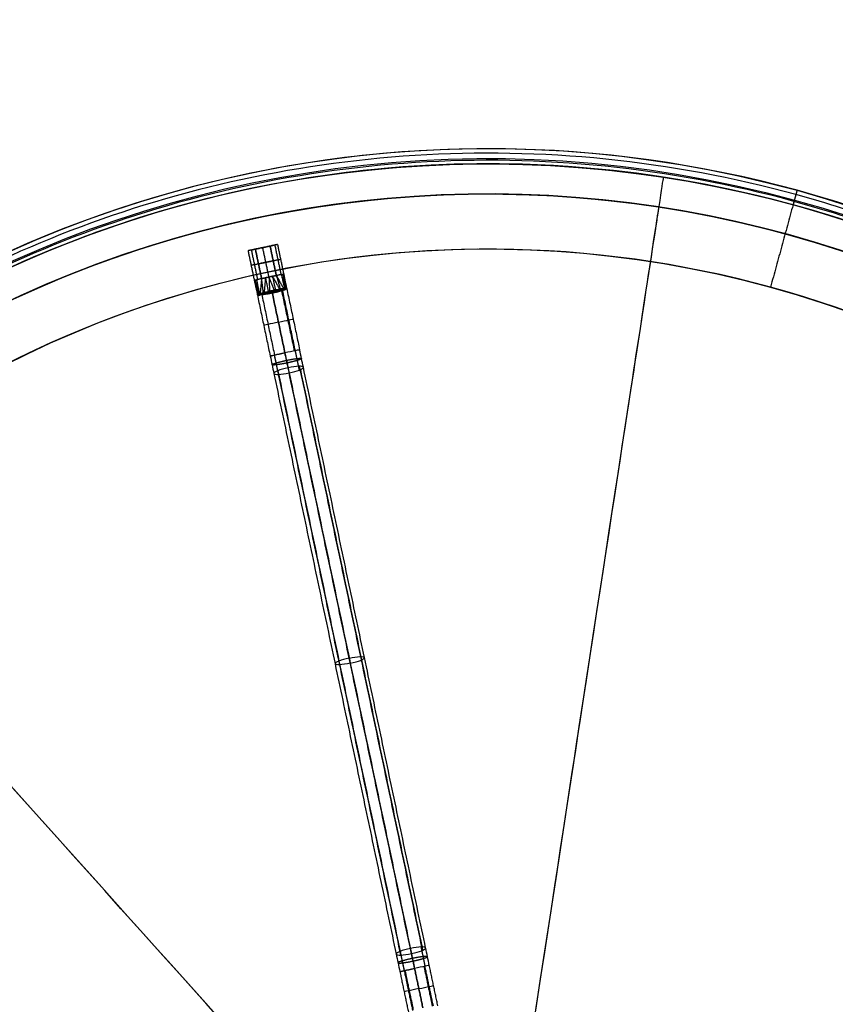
# Model space of a CAD drawing. Header units: millimetres. Extents: x -130 to 129, y 0 to 422.
# Tile 255 of 256: x -47 to 34, y 324 to 422. Entities that reach past the tile are written whole.
import ezdxf

# ---------------------------------------------------------------- set-up
doc = ezdxf.new("R2010")
doc.units = ezdxf.units.MM
doc.layers.add('Capa 01', color=7, linetype='Continuous')
doc.layers.add('NEGRO', color=7, linetype='Continuous', true_color=0x363535)
doc.layers.add('PANTALLA', color=7, linetype='Continuous', true_color=0xffffff)

# ---------------------------------------------------------------- blocks, each defined once
blk = doc.blocks.new('DOME 29912')
at = {"layer": 'NEGRO', "extrusion": (0, 0, -1)}
for centre, radius, start, end in [((0.703, 292.998, -150.75), 116.5, 15.3192, 195.3192), ((0.703, 292.998, -150.75), 115.5, 15.3192, 195.3192), ((0.703, 292.998, -151.5), 115, 48.09867, 136.13341), ((0.703, 292.998, -156), 116.5, 15.3192, 195.3192), ((0.703, 292.998, -151.5), 112, 48.09867, 136.08075), ((0.703, 292.998, -145.5), 115.5, 15.3192, 195.3192), ((0.703, 292.998, -156), 115.5, 15.3192, 195.3192), ((0.703, 292.998, -158), 115, 48.09867, 228.09867), ((0.703, 292.998, -144.5), 106.5, 15.3192, 195.3192), ((0.703, 292.998, -158), 112, 48.09867, 228.09867), ((0.703, 292.998, -145), 106.5, 15.3192, 195.3192), ((0.703, 292.998, -158), 115, 228.09867, 48.09867), ((0.703, 292.998, -158), 112, 228.09867, 48.09867), ((0.703, 292.998, -151.5), 115, 260.06392, 16.13341), ((0.703, 292.998, -160.376), 28.25, 53.94915, 233.94915)]:
    blk.add_arc(centre, radius, start, end, dxfattribs=at)
at = {"layer": 'NEGRO'}
for centre, radius, start, end in [((-0.703, 292.998, 145.5), 116.5, 344.6808, 164.6808), ((-0.703, 292.998, 144), 115, 344.6808, 164.6808), ((-0.703, 292.998, 145), 115, 344.6808, 131.90133), ((-0.703, 292.998, 145), 115, 344.6808, 131.90133), ((-0.703, 292.998, 145), 112, 311.90133, 131.90133), ((-0.703, 292.998, 144), 106.5, 344.6808, 164.6808), ((-0.703, 292.998, 145), 112, 131.90133, 311.90133)]:
    blk.add_arc(centre, radius, start, end, dxfattribs=at)
at = {"layer": 'NEGRO', "extrusion": (0.206227, -0.978504, 0)}
for centre, radius, start, end in [((58.986, 145.75, -395.844), 0.75, 90, 270), ((60.486, 145.75, -394.344), 0.75, 270, 360), ((60.486, 145.75, -394.344), 0.75, 0, 90), ((58.986, 145.75, -394.344), 0.75, 90, 270), ((59.736, 145.75, -388.252), 1.5, 270, 359.99211), ((59.736, 145.75, -388.252), 1.5, 90, 179.99211), ((59.736, 145.75, -385.122), 1.5, 90, 180), ((59.736, 156.75, -322.448), 1.5, 90, 180), ((59.736, 156.75, -320.396), 1.5, 90, 180), ((59.736, 156.75, -320.396), 1.5, 270, 360)]:
    blk.add_arc(centre, radius, start, end, dxfattribs=at)
at = {"layer": 'NEGRO', "extrusion": (0.206227, -0.978504, -5.92144e-28)}
blk.add_arc((60.486, 145.75, -395.844), 0.75, 270, 0, dxfattribs=at)
at = {"layer": 'NEGRO', "extrusion": (0.206227, -0.978504, -3.90755e-15)}
blk.add_arc((60.486, 145.75, -395.844), 0.75, 0, 90, dxfattribs=at)
at = {"layer": 'NEGRO', "extrusion": (0.527619, 0.244315, -0.813589)}
blk.add_arc((367.762, 204.406, -33.766), 0.5, 83.98181, 100.59271, dxfattribs=at)
at = {"layer": 'NEGRO', "extrusion": (0.581343, -0.010593, -0.813589)}
blk.add_arc((394.526, 59.814, -135.695), 0.5, 259.40729, 276.01819, dxfattribs=at)
at = {"layer": 'NEGRO', "extrusion": (-0.206227, 0.978504, 0)}
for centre, start, end in [((-59.736, 145.75, 388.252), 90, 180), ((-59.736, 156.75, 320.396), 270, 360), ((-59.736, 156.75, 320.396), 90, 180)]:
    blk.add_arc(centre, 1.5, start, end, dxfattribs=at)
at = {"layer": 'NEGRO', "extrusion": (0.206227, -0.978504, -3.81552e-11)}
blk.add_arc((59.736, 145.75, -385.122), 1.5, 360, 90, dxfattribs=at)
at = {"layer": 'NEGRO', "extrusion": (-0.206227, 0.978504, -3.81128e-11)}
blk.add_arc((-59.736, 145.75, 385.122), 1.5, 180, 270, dxfattribs=at)
at = {"layer": 'NEGRO', "extrusion": (0.978504, 0.206227, -7.52822e-10)}
blk.add_arc((385.122, 155.75, 61.236), 10, 259.75841, 270, dxfattribs=at)
at = {"layer": 'NEGRO', "extrusion": (0.206227, -0.978504, 3.80269e-11)}
blk.add_arc((59.736, 145.75, -385.122), 1.5, 180, 270, dxfattribs=at)
at = {"layer": 'NEGRO', "extrusion": (-0.978504, -0.206227, -7.05943e-10)}
blk.add_arc((-385.122, 155.75, -58.236), 10, 270, 280.24159, dxfattribs=at)
at = {"layer": 'NEGRO', "extrusion": (0.978504, 0.206227, 4.91877e-14)}
blk.add_arc((385.122, 155.75, 59.736), 8.5, 259.75841, 270, dxfattribs=at)
at = {"layer": 'NEGRO', "extrusion": (-0.978504, -0.206227, -2.61864e-09)}
blk.add_arc((-385.122, 155.75, -59.736), 11.5, 270, 280.24159, dxfattribs=at)
at = {"layer": 'NEGRO', "extrusion": (0.202941, -0.962913, 0.177799)}
for centre, start, end in [((59.736, 211.743, -351.294), 90, 180), ((59.736, 211.743, -351.294), 360, 90), ((59.736, 211.743, -351.294), 270, 360), ((59.736, 211.743, -351.294), 180, 270), ((59.736, 211.743, -321.256), 90, 180), ((59.736, 211.743, -321.256), 270, 0), ((59.736, 211.743, -291.219), 90, 180), ((59.736, 211.743, -291.219), 0, 90), ((59.736, 211.743, -291.219), 270, 0), ((59.736, 211.743, -291.219), 180, 270)]:
    blk.add_arc(centre, 1.5, start, end, dxfattribs=at)
at = {"layer": 'NEGRO', "extrusion": (-0.202941, 0.962913, -0.177799)}
for start, end in [(270, 360), (90, 180)]:
    blk.add_arc((-59.736, 211.743, 321.256), 1.5, start, end, dxfattribs=at)
at = {"layer": 'NEGRO', "extrusion": (-0.978504, -0.206227, 6.63724e-14)}
blk.add_arc((-322.448, 146.75, -59.736), 11.5, 90, 100.24159, dxfattribs=at)
at = {"layer": 'NEGRO', "extrusion": (-0.978504, -0.206227, -7.49441e-10)}
blk.add_arc((-322.448, 146.75, -61.236), 10, 90, 100.24159, dxfattribs=at)
at = {"layer": 'NEGRO', "extrusion": (0.978504, 0.206227, -2.22521e-09)}
blk.add_arc((322.448, 146.75, 58.236), 10, 79.75841, 90, dxfattribs=at)
at = {"layer": 'NEGRO', "extrusion": (0.978504, 0.206227, 8.69802e-10)}
blk.add_arc((322.448, 146.75, 59.736), 8.5, 79.75841, 90, dxfattribs=at)
at = {"layer": 'NEGRO', "extrusion": (0.206227, -0.978504, 3.53715e-14)}
blk.add_arc((59.736, 156.75, -322.448), 1.5, 180, 270, dxfattribs=at)
at = {"layer": 'NEGRO', "extrusion": (0.206227, -0.978504, -1.93403e-14)}
blk.add_arc((59.736, 156.75, -322.448), 1.5, 360, 90, dxfattribs=at)
at = {"layer": 'NEGRO', "extrusion": (-0.206227, 0.978504, 3.53715e-14)}
blk.add_arc((-59.736, 156.75, 322.448), 1.5, 180, 270, dxfattribs=at)
at = {"layer": 'NEGRO'}
for points, weights, degree in [([(111.234, 262.335, 144.439), (172.559, 486.209, 144.439), (-51.315, 547.534, 144.439), (-112.64, 323.66, 144.439)], [0.816490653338, 0.272163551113, 0.272163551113, 0.816490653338], 3), ([(110.552, 262.522, 145.146), (171.504, 485.032, 145.146), (-51.006, 545.984, 145.146), (-111.958, 323.474, 145.146)], [0.816490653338, 0.272163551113, 0.272163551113, 0.816490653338], 3), ([(30.076, 405.358, 145.5), (30.076, 405.358, 144.621), (29.911, 404.759, 144), (29.679, 403.912, 144)], [0.478289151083, 0.384897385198, 0.384897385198, 0.478289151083], 3), ([(29.811, 404.394, 145.5), (29.811, 404.394, 145.207), (29.757, 404.194, 145), (29.679, 403.912, 145)], [0.478289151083, 0.384897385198, 0.384897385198, 0.478289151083], 3), ([(-22.493, 395.08, 144.274), (-22.518, 395.196, 144.274), (-22.53, 395.303, 144.327)], [1, 0.972690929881, 0.999999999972], 2), ([(-22.463, 395.091, 147.231), (-22.482, 395.203, 147.232), (-22.491, 395.306, 147.184)], [1, 0.974985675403, 1], 2), ([(-22.406, 395.098, 144.261), (-22.431, 395.215, 144.261), (-22.446, 395.32, 144.314)], [1, 0.972669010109, 0.999999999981], 2), ([(-22.23, 395.135, 144.25), (-22.255, 395.251, 144.25), (-22.278, 395.354, 144.303)], [1, 0.97320590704, 1], 2), ([(-22.273, 395.355, 147.197), (-22.253, 395.251, 147.25), (-22.23, 395.135, 147.25)], [1, 0.97320590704, 1], 2), ([(-22.053, 395.172, 147.239), (-22.077, 395.289, 147.239), (-22.106, 395.392, 147.186)], [1, 0.97266878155, 0.999999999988], 2), ([(-21.998, 395.189, 144.269), (-22.026, 395.299, 144.268), (-22.06, 395.397, 144.316)], [1, 0.974985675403, 1], 2), ([(-21.965, 395.191, 147.225), (-21.99, 395.308, 147.226), (-22.022, 395.41, 147.173)], [1, 0.9726917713, 0.999999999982], 2), ([(-21.885, 395.217, 144.292), (-21.914, 395.324, 144.291), (-21.951, 395.418, 144.335)], [1, 0.976386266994, 1], 2), ([(-21.879, 395.209, 147.207), (-21.904, 395.325, 147.207), (-21.939, 395.426, 147.155)], [1, 0.972940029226, 0.999999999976], 2), ([(-21.773, 395.246, 144.325), (-21.801, 395.348, 144.323), (-21.841, 395.439, 144.362)], [1, 0.978223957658, 1], 2), ([(-21.71, 395.247, 147.153), (-21.736, 395.36, 147.154), (-21.778, 395.458, 147.107)], [1, 0.974028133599, 0.999999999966], 2), ([(-21.561, 395.303, 144.417), (-21.588, 395.393, 144.413), (-21.629, 395.473, 144.44)], [1, 0.982853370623, 1], 2), ([(-21.55, 395.285, 147.079), (-21.578, 395.393, 147.081), (-21.625, 395.487, 147.041)], [1, 0.975779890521, 0.999999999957], 2), ([(-21.474, 395.304, 147.035), (-21.502, 395.41, 147.038), (-21.55, 395.501, 147.002)], [1, 0.9769139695, 0.999999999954], 2), ([(-21.4, 395.324, 146.986), (-21.428, 395.426, 146.99), (-21.477, 395.514, 146.958)], [1, 0.978255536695, 0.999999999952], 2), ([(-21.368, 395.363, 144.542), (-21.392, 395.435, 144.536), (-21.428, 395.501, 144.548)], [1, 0.988604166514, 1], 2), ([(-21.33, 395.343, 146.932), (-21.356, 395.441, 146.937), (-21.405, 395.527, 146.909)], [1, 0.979791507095, 0.999999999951], 2), ([(-21.263, 395.361, 146.875), (-21.288, 395.455, 146.88), (-21.336, 395.537, 146.857)], [1, 0.981480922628, 0.999999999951], 2), ([(-21.246, 395.421, 144.652), (-21.263, 395.47, 144.648), (-21.286, 395.516, 144.652)], [0.998459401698, 0.993878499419, 0.999999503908], 2), ([(-21.188, 395.446, 144.713), (-21.201, 395.485, 144.71), (-21.219, 395.523, 144.712)], [0.998415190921, 0.995801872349, 0.999999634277], 2), ([(-21.141, 395.398, 146.748), (-21.164, 395.481, 146.755), (-21.208, 395.555, 146.742)], [1, 0.985259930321, 0.999999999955], 2), ([(-21.132, 395.468, 144.779), (-21.142, 395.499, 144.777), (-21.155, 395.528, 144.777)], [0.998628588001, 0.997275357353, 0.999999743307], 2), ([(-21.031, 395.502, 144.92), (-21.036, 395.519, 144.919), (-21.042, 395.535, 144.919)], [0.999276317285, 0.999041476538, 0.999999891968], 2), ([(-20.925, 395.479, 146.41), (-20.936, 395.517, 146.415), (-20.951, 395.553, 146.417)], [1, 0.995845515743, 0.997908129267], 2), ([(-20.945, 395.525, 145.072), (-20.947, 395.533, 145.072), (-20.949, 395.541, 145.071)], [0.999741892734, 0.999743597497, 0.999999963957], 2), ([(-20.876, 395.544, 145.235), (-20.877, 395.546, 145.235), (-20.877, 395.549, 145.235)], [0.999941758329, 0.999953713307, 0.999999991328], 2), ([(-20.846, 395.514, 146.197), (-20.85, 395.53, 146.199), (-20.855, 395.546, 146.2)], [1, 0.998860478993, 0.998852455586], 2), ([(-20.827, 395.558, 145.405), (-20.827, 395.558, 145.405), (-20.827, 395.559, 145.405)], [0.999989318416, 0.999992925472, 0.999999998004], 2), ([(-20.818, 395.527, 146.086), (-20.82, 395.536, 146.087), (-20.823, 395.545, 146.087)], [1, 0.999514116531, 0.999388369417], 2), ([(-20.798, 395.537, 145.973), (-20.799, 395.542, 145.973), (-20.8, 395.546, 145.974)], [1, 0.999833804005, 0.999748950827], 2), ([(-20.797, 395.565, 145.581), (-20.797, 395.565, 145.581), (-20.797, 395.566, 145.581)], [0.999993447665, 0.999996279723, 0.999999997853], 2), ([(-23.714, 394.95, 145.919), (-23.714, 394.951, 145.919), (-23.714, 394.951, 145.919)], [0.999993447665, 0.999996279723, 0.999999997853], 2), ([(-23.704, 394.939, 145.526), (-23.704, 394.944, 145.526), (-23.705, 394.948, 145.525)], [0.999680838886, 0.999640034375, 0.999680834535], 2), ([(-23.682, 394.94, 145.413), (-23.683, 394.949, 145.412), (-23.684, 394.958, 145.412)], [0.999434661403, 0.999254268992, 0.999434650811], 2), ([(-23.684, 394.955, 146.095), (-23.684, 394.956, 146.095), (-23.684, 394.957, 146.095)], [0.999989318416, 0.999992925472, 0.999999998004], 2), ([(-23.651, 394.94, 145.301), (-23.653, 394.957, 145.3), (-23.655, 394.973, 145.299)], [0.999135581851, 0.998569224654, 0.999135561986], 2), ([(-23.633, 394.962, 146.265), (-23.633, 394.965, 146.265), (-23.634, 394.968, 146.265)], [0.999941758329, 0.999953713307, 0.999999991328], 2), ([(-23.563, 394.936, 145.088), (-23.568, 394.975, 145.084), (-23.567, 395.015, 145.083)], [0.998778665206, 0.995669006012, 0.998778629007], 2), ([(-23.563, 394.974, 146.428), (-23.564, 394.982, 146.428), (-23.565, 394.989, 146.429)], [0.999741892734, 0.999743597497, 0.999999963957], 2), ([(-23.474, 394.987, 146.58), (-23.477, 395.004, 146.581), (-23.478, 395.022, 146.581)], [0.999276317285, 0.999041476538, 0.999999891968], 2), ([(-23.368, 394.997, 146.721), (-23.371, 395.029, 146.723), (-23.371, 395.061, 146.723)], [0.998628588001, 0.997275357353, 0.999999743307], 2), ([(-23.332, 394.936, 144.752), (-23.344, 395.022, 144.745), (-23.334, 395.107, 144.758)], [1, 0.985255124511, 0.999999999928], 2), ([(-23.308, 394.999, 146.787), (-23.312, 395.041, 146.79), (-23.31, 395.082, 146.788)], [0.998415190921, 0.995801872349, 0.999999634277], 2), ([(-23.245, 395, 146.848), (-23.249, 395.051, 146.852), (-23.246, 395.103, 146.848)], [0.998459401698, 0.993878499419, 0.999999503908], 2), ([(-23.205, 394.952, 144.625), (-23.219, 395.048, 144.62), (-23.209, 395.143, 144.643)], [1, 0.981463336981, 0.999999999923], 2), ([(-23.11, 395.146, 146.952), (-23.117, 395.071, 146.964), (-23.109, 394.996, 146.958)], [1, 0.988604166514, 1], 2), ([(-23.063, 394.973, 144.513), (-23.079, 395.078, 144.51), (-23.07, 395.179, 144.542)], [1, 0.978237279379, 0.999999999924], 2), ([(-22.988, 394.985, 144.465), (-23.005, 395.093, 144.461), (-22.998, 395.196, 144.498)], [1, 0.976903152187, 0.999999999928], 2), ([(-22.911, 394.998, 144.421), (-22.929, 395.109, 144.418), (-22.924, 395.213, 144.458)], [1, 0.975772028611, 0.999999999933], 2), ([(-22.909, 395.019, 147.083), (-22.92, 395.112, 147.087), (-22.916, 395.202, 147.06)], [1, 0.982853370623, 1], 2), ([(-22.749, 395.028, 144.347), (-22.771, 395.142, 144.346), (-22.772, 395.248, 144.393)], [1, 0.97401878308, 0.999999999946], 2), ([(-22.692, 395.052, 147.175), (-22.707, 395.157, 147.177), (-22.708, 395.256, 147.138)], [1, 0.978223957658, 1], 2), ([(-22.665, 395.044, 144.317), (-22.688, 395.16, 144.317), (-22.693, 395.266, 144.367)], [1, 0.973385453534, 0.999999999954], 2), ([(-22.579, 395.062, 144.293), (-22.603, 395.178, 144.293), (-22.612, 395.284, 144.345)], [1, 0.972936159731, 0.999999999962], 2), ([(-22.578, 395.071, 147.208), (-22.595, 395.18, 147.209), (-22.599, 395.282, 147.165)], [1, 0.976386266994, 1], 2), ([(-21.681, 387.389, 146.953), (-21.789, 387.903, 146.858), (-21.899, 388.423, 146.811), (-22.009, 388.944, 146.811)], [0.816490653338, 0.814318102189, 0.814318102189, 0.816490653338], 3), ([(-21.603, 387.02, 144.866), (-21.737, 387.656, 144.748), (-21.873, 388.299, 144.689), (-22.009, 388.944, 144.689)], [0.816490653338, 0.81431810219, 0.814318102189, 0.816490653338], 3), ([(-20.814, 388.421, 147.284), (-19.955, 388.602, 147.284), (-19.335, 388.676, 146.665), (-19.319, 388.599, 145.79)], [0.954669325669, 0.768258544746, 0.768258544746, 0.954669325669], 3), ([(-19.319, 388.599, 145.79), (-19.303, 388.522, 144.915), (-19.899, 388.34, 144.296), (-20.759, 388.159, 144.296)], [0.954669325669, 0.768258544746, 0.768258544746, 0.954669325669], 3), ([(-19.605, 387.827, 146.953), (-19.713, 388.34, 146.858), (-19.823, 388.86, 146.811), (-19.933, 389.382, 146.811)], [0.816490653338, 0.814318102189, 0.814318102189, 0.816490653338], 3), ([(-19.527, 387.458, 144.866), (-19.661, 388.093, 144.748), (-19.797, 388.736, 144.689), (-19.933, 389.382, 144.689)], [0.816490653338, 0.81431810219, 0.814318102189, 0.816490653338], 3), ([(-22.255, 387.98, 145.79), (-22.271, 388.057, 146.665), (-21.674, 388.24, 147.284), (-20.814, 388.421, 147.284)], [0.954669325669, 0.768258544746, 0.768258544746, 0.954669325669], 3), ([(-20.759, 388.159, 144.296), (-21.619, 387.978, 144.296), (-22.238, 387.904, 144.915), (-22.255, 387.98, 145.79)], [0.954669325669, 0.768258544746, 0.768258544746, 0.954669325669], 3), ([(-7.413, 329.979, 157.634), (-7.28, 329.344, 157.752), (-7.144, 328.701, 157.811), (-7.008, 328.055, 157.811)], [0.816490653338, 0.814318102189, 0.814318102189, 0.816490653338], 3), ([(-7.336, 329.61, 155.547), (-7.227, 329.097, 155.642), (-7.118, 328.577, 155.689), (-7.008, 328.055, 155.689)], [0.816490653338, 0.814318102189, 0.814318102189, 0.816490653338], 3), ([(-8.257, 328.841, 158.204), (-9.117, 328.659, 158.204), (-9.714, 328.477, 157.585), (-9.698, 328.4, 156.71)], [0.954669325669, 0.768258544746, 0.768258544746, 0.954669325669], 3), ([(-9.489, 329.542, 157.634), (-9.355, 328.906, 157.752), (-9.22, 328.263, 157.811), (-9.084, 327.617, 157.811)], [0.816490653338, 0.814318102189, 0.814318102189, 0.816490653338], 3), ([(-9.411, 329.173, 155.547), (-9.303, 328.659, 155.642), (-9.194, 328.139, 155.689), (-9.084, 327.617, 155.689)], [0.816490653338, 0.814318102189, 0.814318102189, 0.816490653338], 3), ([(-6.762, 329.019, 156.71), (-6.778, 329.096, 157.585), (-7.398, 329.022, 158.204), (-8.257, 328.841, 158.204)], [0.954669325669, 0.768258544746, 0.768258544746, 0.954669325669], 3), ([(-8.202, 328.579, 155.216), (-7.342, 328.76, 155.216), (-6.746, 328.942, 155.835), (-6.762, 329.019, 156.71)], [0.954669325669, 0.768258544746, 0.768258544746, 0.954669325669], 3), ([(-9.698, 328.4, 156.71), (-9.681, 328.324, 155.835), (-9.062, 328.397, 155.216), (-8.202, 328.579, 155.216)], [0.954669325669, 0.768258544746, 0.768258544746, 0.954669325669], 3)]:
    blk.add_rational_spline(points, weights, degree=degree, dxfattribs=at)
for points, degree in [([(7.564, 409.204, 156), (7.564, 409.204, 145.5)], 1), ([(7.493, 408.207, 156), (7.493, 408.207, 145.5)], 1), ([(30.076, 405.358, 156), (29.811, 404.394, 156)], 1), ([(-28.088, 404.689, 158), (-28.088, 404.689, 145)], 1), ([(29.679, 403.912, 144), (27.434, 395.714, 144)], 1), ([(29.679, 403.912, 145), (27.434, 395.714, 145)], 1), ([(-27.374, 401.776, 158), (-27.374, 401.776, 145)], 1), ([(-21.714, 399.964, 145.75), (-24.65, 399.345, 145.75)], 1), ([(-24.65, 399.345, 145.75), (-24.031, 396.41, 145.75)], 1), ([(-24.324, 399.414, 146.374), (-23.705, 396.479, 146.374)], 1), ([(-24.324, 399.414, 145.126), (-23.705, 396.479, 145.126)], 1), ([(-22.448, 399.809, 145), (-23.916, 399.5, 145)], 1), ([(-23.916, 399.5, 146.5), (-22.448, 399.809, 146.5)], 1), ([(-23.916, 399.5, 145), (-23.297, 396.564, 145)], 1), ([(-23.297, 396.564, 146.5), (-23.916, 399.5, 146.5)], 1), ([(-22.563, 396.719, 145), (-23.182, 399.655, 145)], 1), ([(-22.563, 396.719, 146.5), (-23.182, 399.655, 146.5)], 1), ([(-23.182, 399.655, 145), (-23.182, 399.655, 146.5)], 1), ([(-22.448, 399.809, 146.5), (-21.829, 396.874, 146.5)], 1), ([(-21.829, 396.874, 145), (-22.448, 399.809, 145)], 1), ([(-21.983, 399.907, 145.17), (-21.364, 396.972, 145.17)], 1), ([(-21.983, 399.907, 146.33), (-21.364, 396.972, 146.33)], 1), ([(-21.714, 399.964, 145.75), (-21.096, 397.028, 145.75)], 1), ([(6.854, 399.229, 145), (6.854, 399.229, 144)], 1), ([(-23.607, 398.032, 145), (-22.139, 398.342, 145)], 1), ([(-22.139, 398.342, 146.5), (-23.607, 398.032, 146.5)], 1), ([(-24.031, 396.41, 145.75), (-23.704, 394.953, 145.994)], 1), ([(-23.97, 396.423, 146.05), (-23.633, 394.968, 146.266)], 1), ([(-23.97, 396.423, 145.45), (-23.723, 394.951, 145.714)], 1), ([(-23.8, 396.458, 146.296), (-23.515, 395.008, 146.521)], 1), ([(-23.8, 396.458, 145.204), (-23.69, 394.972, 145.428)], 1), ([(-23.297, 396.564, 145), (-23.441, 395.073, 144.883)], 1), ([(-23.297, 396.564, 145), (-21.829, 396.874, 145)], 1), ([(-21.829, 396.874, 146.5), (-23.297, 396.564, 146.5)], 1), ([(-23.117, 395.144, 146.947), (-23.297, 396.564, 146.5)], 1), ([(-22.913, 396.645, 145), (-23.044, 395.185, 144.525)], 1), ([(-22.913, 396.645, 146.5), (-22.633, 395.274, 147.158)], 1), ([(-22.563, 396.719, 145), (-22.499, 395.309, 144.322)], 1), ([(-22.563, 396.719, 146.5), (-22.053, 395.403, 147.178)], 1), ([(-22.213, 396.793, 145), (-21.916, 395.425, 144.342)], 1), ([(-22.213, 396.793, 146.5), (-21.504, 395.51, 146.975)], 1), ([(-21.829, 396.874, 145), (-21.421, 395.502, 144.553)], 1), ([(-21.829, 396.874, 146.5), (-21.096, 395.567, 146.617)], 1), ([(-21.326, 396.98, 145.204), (-21.002, 395.537, 144.979)], 1), ([(-21.326, 396.98, 146.296), (-20.827, 395.575, 146.072)], 1), ([(-21.157, 397.016, 145.45), (-20.878, 395.549, 145.234)], 1), ([(-21.157, 397.016, 146.05), (-20.789, 395.569, 145.786)], 1), ([(-21.096, 397.028, 145.75), (-20.807, 395.564, 145.506)], 1), ([(-21.428, 395.501, 144.548), (-21.426, 395.501, 144.55), (-21.423, 395.501, 144.551), (-21.421, 395.502, 144.553)], 3), ([(-21.309, 395.383, 144.59), (-20.04, 389.359, 144.59)], 1), ([(-19.933, 389.382, 146.811), (-21.197, 395.38, 146.811)], 1), ([(-20.785, 395.553, 145.75), (-20.786, 395.561, 145.75)], 1), ([(-20.785, 395.553, 145.75), (-19.503, 389.472, 145.75)], 1), ([(-23.72, 394.934, 145.75), (-23.722, 394.942, 145.75)], 1), ([(-23.72, 394.934, 145.75), (-22.439, 388.854, 145.75)], 1), ([(-23.281, 394.982, 146.811), (-22.009, 388.944, 146.811)], 1), ([(-23.11, 395.146, 146.952), (-23.113, 395.146, 146.95), (-23.115, 395.145, 146.949), (-23.117, 395.144, 146.947)], 3), ([(-22.23, 395.135, 144.25), (-20.971, 389.163, 144.25)], 1), ([(-20.971, 389.163, 147.25), (-22.23, 395.135, 147.25)], 1), ([(-8.467, 329.837, 158.067), (-20.659, 387.684, 147.385)], 1), ([(-7.313, 329.981, 157.527), (-19.504, 387.828, 146.846)], 1), ([(-19.435, 387.497, 144.973), (-7.243, 329.65, 155.654)], 1), ([(-6.945, 329.885, 156.591), (-19.136, 387.733, 145.909)], 1), ([(-22.072, 387.114, 145.909), (-9.88, 329.267, 156.591)], 1), ([(-21.681, 387.389, 146.953), (-9.489, 329.542, 157.634)], 1), ([(-9.411, 329.173, 155.547), (-21.603, 387.02, 144.866)], 1), ([(-20.549, 387.162, 144.433), (-8.357, 329.315, 155.115)], 1), ([(-9.084, 327.617, 157.811), (-8.252, 323.669, 157.811)], 1), ([(-8.149, 323.71, 155.59), (-8.977, 327.64, 155.59)], 1), ([(-7.224, 323.935, 158.25), (-8.046, 327.836, 158.25)], 1), ([(-8.046, 327.836, 155.25), (-7.224, 323.935, 155.25)], 1), ([(-7.115, 328.032, 155.59), (-6.285, 324.097, 155.59)], 1), ([(-6.177, 324.114, 157.811), (-7.008, 328.055, 157.811)], 1), ([(-5.732, 324.13, 156.75), (-6.578, 328.146, 156.75)], 1), ([(-9.513, 327.527, 156.75), (-8.667, 323.511, 156.75)], 1)]:
    blk.add_open_spline(points, degree=degree, dxfattribs=at)
for points, knots in [([(-23.297, 396.564, 146.5), (-23.489, 396.524, 146.5), (-23.68, 396.484, 146.419), (-23.952, 396.426, 146.141), (-24.031, 396.41, 145.946), (-24.031, 396.41, 145.554), (-23.952, 396.426, 145.359), (-23.68, 396.484, 145.081), (-23.489, 396.524, 145), (-23.297, 396.564, 145)], [-1, -1, -1, -1, -0.75, -0.75, -0.5, -0.5, -0.25, -0.25, 0, 0, 0, 0]), ([(-21.096, 397.028, 145.75), (-21.096, 397.028, 145.554), (-21.175, 397.012, 145.359), (-21.446, 396.955, 145.081), (-21.637, 396.914, 145), (-21.829, 396.874, 145)], [2.570796, 2.570796, 2.570796, 2.570796, 3.070796, 3.070796, 3.570796, 3.570796, 3.570796, 3.570796]), ([(-21.829, 396.874, 146.5), (-21.637, 396.914, 146.5), (-21.446, 396.955, 146.419), (-21.175, 397.012, 146.141), (-21.096, 397.028, 145.946), (-21.096, 397.028, 145.75)], [3.5707963, 3.5707963, 3.5707963, 3.5707963, 4.0707963, 4.0707963, 4.5707963, 4.5707963, 4.5707963, 4.5707963]), ([(-23.446, 395.071, 144.889), (-23.362, 395.1, 144.778), (-23.261, 395.13, 144.679), (-23.149, 395.159, 144.596), (-23.024, 395.191, 144.504), (-22.884, 395.222, 144.43), (-22.737, 395.256, 144.381), (-22.59, 395.29, 144.331), (-22.434, 395.323, 144.305), (-22.278, 395.354, 144.303)], [0.755374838, 0.755374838, 0.755374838, 0.755374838, 0.755801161, 0.755801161, 0.755801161, 0.756276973, 0.756276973, 0.756276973, 0.756753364, 0.756753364, 0.756753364, 0.756753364]), ([(-22.273, 395.355, 147.197), (-22.347, 395.339, 147.198), (-22.419, 395.323, 147.194), (-22.527, 395.298, 147.179), (-22.563, 395.29, 147.173), (-22.635, 395.273, 147.158), (-22.672, 395.265, 147.148), (-22.78, 395.238, 147.117), (-22.849, 395.22, 147.091), (-22.983, 395.184, 147.029), (-23.047, 395.166, 146.994), (-23.11, 395.146, 146.952)], [-0.0006334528, -0.0006334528, -0.0006334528, -0.0006334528, -0.0004750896, -0.0004750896, -0.000395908, -0.000395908, -0.0003167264, -0.0003167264, -0.0001583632, -0.0001583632, 0, 0, 0, 0]), ([(-22.278, 395.354, 144.303), (-22.204, 395.369, 144.302), (-22.132, 395.383, 144.306), (-22.023, 395.404, 144.321), (-21.987, 395.411, 144.327), (-21.914, 395.425, 144.342), (-21.877, 395.432, 144.352), (-21.768, 395.452, 144.383), (-21.697, 395.463, 144.409), (-21.56, 395.484, 144.471), (-21.494, 395.493, 144.506), (-21.428, 395.501, 144.548)], [-0.0006334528, -0.0006334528, -0.0006334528, -0.0006334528, -0.0004750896, -0.0004750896, -0.000395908, -0.000395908, -0.0003167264, -0.0003167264, -0.0001583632, -0.0001583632, 0, 0, 0, 0]), ([(-21.091, 395.567, 146.611), (-21.192, 395.559, 146.737), (-21.314, 395.542, 146.849), (-21.447, 395.519, 146.939), (-21.578, 395.497, 147.026), (-21.722, 395.468, 147.094), (-21.872, 395.439, 147.137), (-22.002, 395.414, 147.175), (-22.138, 395.385, 147.195), (-22.273, 395.355, 147.197)], [-4.963605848, -4.963605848, -4.963605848, -4.963605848, -4.963117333, -4.963117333, -4.963117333, -4.962640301, -4.962640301, -4.962640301, -4.962226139, -4.962226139, -4.962226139, -4.962226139]), ([(-22.23, 395.135, 147.25), (-22.088, 395.164, 147.25), (-21.944, 395.195, 147.229), (-21.809, 395.224, 147.187), (-21.652, 395.259, 147.139), (-21.503, 395.296, 147.063), (-21.372, 395.331, 146.965), (-21.241, 395.366, 146.867), (-21.125, 395.4, 146.744), (-21.035, 395.434, 146.607)], [0.75531206, 0.75531206, 0.75531206, 0.75531206, 0.755746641, 0.755746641, 0.755746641, 0.756250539, 0.756250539, 0.756250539, 0.756754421, 0.756754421, 0.756754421, 0.756754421]), ([(-21.368, 395.363, 144.542), (-21.429, 395.342, 144.495), (-21.494, 395.323, 144.454), (-21.629, 395.284, 144.381), (-21.699, 395.265, 144.35), (-21.81, 395.236, 144.313), (-21.847, 395.227, 144.302), (-21.922, 395.208, 144.283), (-21.96, 395.198, 144.275), (-22.074, 395.17, 144.256), (-22.151, 395.153, 144.25), (-22.23, 395.135, 144.25)], [0, 0, 0, 0, 0.0001583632, 0.0001583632, 0.0003167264, 0.0003167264, 0.000395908, 0.000395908, 0.0004750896, 0.0004750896, 0.0006334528, 0.0006334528, 0.0006334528, 0.0006334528]), ([(-21.421, 395.502, 144.553), (-21.337, 395.511, 144.607), (-21.259, 395.519, 144.671), (-21.188, 395.525, 144.742), (-21.09, 395.534, 144.842), (-21.005, 395.536, 144.96), (-20.942, 395.541, 145.086), (-20.92, 395.543, 145.128), (-20.901, 395.545, 145.171), (-20.885, 395.548, 145.215), (-20.858, 395.552, 145.284), (-20.838, 395.557, 145.355), (-20.822, 395.56, 145.427), (-20.818, 395.561, 145.445), (-20.815, 395.562, 145.463), (-20.811, 395.563, 145.482), (-20.807, 395.564, 145.505), (-20.804, 395.564, 145.528), (-20.801, 395.565, 145.552), (-20.792, 395.567, 145.617), (-20.788, 395.568, 145.684), (-20.788, 395.569, 145.75)], [-4.965956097, -4.965956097, -4.965956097, -4.965956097, -4.965654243, -4.965654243, -4.965654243, -4.965226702, -4.965226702, -4.965226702, -4.965085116, -4.965085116, -4.965085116, -4.964863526, -4.964863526, -4.964863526, -4.964808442, -4.964808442, -4.964808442, -4.964737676, -4.964737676, -4.964737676, -4.964538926, -4.964538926, -4.964538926, -4.964538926]), ([(-20.788, 395.569, 145.75), (-20.785, 395.557, 145.683), (-20.79, 395.559, 145.617), (-20.799, 395.558, 145.551), (-20.802, 395.558, 145.528), (-20.806, 395.557, 145.505), (-20.81, 395.556, 145.482), (-20.813, 395.556, 145.463), (-20.817, 395.555, 145.445), (-20.821, 395.554, 145.428), (-20.836, 395.549, 145.356), (-20.856, 395.541, 145.285), (-20.88, 395.531, 145.216), (-20.896, 395.525, 145.173), (-20.914, 395.519, 145.13), (-20.934, 395.512, 145.088), (-20.992, 395.492, 144.964), (-21.067, 395.469, 144.848), (-21.155, 395.438, 144.746), (-21.219, 395.415, 144.671), (-21.291, 395.389, 144.602), (-21.368, 395.363, 144.542)], [0.001419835, 0.001419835, 0.001419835, 0.001419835, 0.001618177, 0.001618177, 0.001618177, 0.001688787, 0.001688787, 0.001688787, 0.001743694, 0.001743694, 0.001743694, 0.001964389, 0.001964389, 0.001964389, 0.002105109, 0.002105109, 0.002105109, 0.002522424, 0.002522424, 0.002522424, 0.002827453, 0.002827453, 0.002827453, 0.002827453]), ([(-21.368, 395.363, 144.542), (-21.291, 395.389, 144.602), (-21.219, 395.415, 144.671), (-21.155, 395.438, 144.746), (-21.067, 395.469, 144.848), (-20.992, 395.492, 144.964), (-20.934, 395.512, 145.088), (-20.914, 395.519, 145.13), (-20.896, 395.525, 145.173), (-20.88, 395.531, 145.216), (-20.856, 395.541, 145.285), (-20.836, 395.549, 145.356), (-20.821, 395.554, 145.428), (-20.817, 395.555, 145.445), (-20.813, 395.556, 145.463), (-20.81, 395.556, 145.482), (-20.806, 395.557, 145.505), (-20.802, 395.558, 145.528), (-20.799, 395.558, 145.551), (-20.79, 395.559, 145.617), (-20.785, 395.556, 145.683), (-20.785, 395.553, 145.75)], [1.000950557, 1.000950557, 1.000950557, 1.000950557, 1.001254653, 1.001254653, 1.001254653, 1.001670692, 1.001670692, 1.001670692, 1.001810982, 1.001810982, 1.001810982, 1.002031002, 1.002031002, 1.002031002, 1.002085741, 1.002085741, 1.002085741, 1.002156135, 1.002156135, 1.002156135, 1.002354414, 1.002354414, 1.002354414, 1.002354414]), ([(-21.091, 395.567, 146.611), (-21.064, 395.57, 146.577), (-21.039, 395.572, 146.542), (-21.016, 395.573, 146.506), (-20.952, 395.578, 146.409), (-20.901, 395.58, 146.304), (-20.863, 395.578, 146.194), (-20.824, 395.576, 146.079), (-20.799, 395.572, 145.956), (-20.791, 395.57, 145.834), (-20.789, 395.569, 145.806), (-20.788, 395.569, 145.778), (-20.788, 395.569, 145.75)], [4.9636058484, 4.9636058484, 4.9636058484, 4.9636058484, 4.9637347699, 4.9637347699, 4.9637347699, 4.9640841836, 4.9640841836, 4.9640841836, 4.9644548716, 4.9644548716, 4.9644548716, 4.9645389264, 4.9645389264, 4.9645389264, 4.9645389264]), ([(-20.785, 395.553, 145.75), (-20.788, 395.569, 145.778), (-20.789, 395.569, 145.806), (-20.791, 395.57, 145.834), (-20.799, 395.572, 145.956), (-20.824, 395.576, 146.079), (-20.863, 395.578, 146.194), (-20.901, 395.58, 146.304), (-20.952, 395.578, 146.409), (-21.016, 395.573, 146.506), (-21.039, 395.572, 146.542), (-21.064, 395.57, 146.577), (-21.091, 395.567, 146.611)], [0.0009177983, 0.0009177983, 0.0009177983, 0.0009177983, 0.0010019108, 0.0010019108, 0.0010019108, 0.0013728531, 0.0013728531, 0.0013728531, 0.0017225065, 0.0017225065, 0.0017225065, 0.0018515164, 0.0018515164, 0.0018515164, 0.0018515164]), ([(-20.786, 395.561, 145.75), (-20.784, 395.552, 145.777), (-20.785, 395.55, 145.805), (-20.786, 395.548, 145.832), (-20.791, 395.54, 145.953), (-20.811, 395.53, 146.074), (-20.844, 395.515, 146.19), (-20.875, 395.501, 146.297), (-20.917, 395.482, 146.402), (-20.97, 395.46, 146.499), (-20.99, 395.452, 146.536), (-21.012, 395.443, 146.572), (-21.035, 395.434, 146.607)], [1, 1, 1, 1, 1.000082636, 1.000082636, 1.000082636, 1.0004490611, 1.0004490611, 1.0004490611, 1.0007898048, 1.0007898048, 1.0007898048, 1.0009183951, 1.0009183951, 1.0009183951, 1.0009183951]), ([(-21.035, 395.434, 146.607), (-21.012, 395.443, 146.572), (-20.99, 395.452, 146.536), (-20.97, 395.46, 146.499), (-20.917, 395.482, 146.402), (-20.875, 395.501, 146.297), (-20.844, 395.515, 146.19), (-20.811, 395.53, 146.074), (-20.791, 395.54, 145.953), (-20.786, 395.548, 145.832), (-20.785, 395.55, 145.805), (-20.784, 395.552, 145.777), (-20.785, 395.553, 145.75)], [0, 0, 0, 0, 0.0001285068, 0.0001285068, 0.0001285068, 0.000469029, 0.000469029, 0.000469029, 0.0008352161, 0.0008352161, 0.0008352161, 0.0009177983, 0.0009177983, 0.0009177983, 0.0009177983]), ([(-23.117, 395.144, 146.947), (-23.198, 395.119, 146.893), (-23.273, 395.095, 146.829), (-23.339, 395.072, 146.758), (-23.433, 395.04, 146.658), (-23.511, 395.007, 146.54), (-23.572, 394.987, 146.414), (-23.592, 394.98, 146.372), (-23.61, 394.975, 146.329), (-23.627, 394.97, 146.285), (-23.652, 394.963, 146.216), (-23.673, 394.959, 146.145), (-23.689, 394.956, 146.073), (-23.693, 394.956, 146.055), (-23.696, 394.955, 146.037), (-23.699, 394.954, 146.018), (-23.704, 394.953, 145.995), (-23.707, 394.952, 145.972), (-23.71, 394.952, 145.948), (-23.719, 394.95, 145.883), (-23.723, 394.949, 145.816), (-23.723, 394.95, 145.75)], [-1.955952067, -1.955952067, -1.955952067, -1.955952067, -1.955650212, -1.955650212, -1.955650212, -1.955222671, -1.955222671, -1.955222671, -1.955081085, -1.955081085, -1.955081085, -1.954859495, -1.954859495, -1.954859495, -1.954804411, -1.954804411, -1.954804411, -1.954733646, -1.954733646, -1.954733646, -1.954534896, -1.954534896, -1.954534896, -1.954534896]), ([(-23.446, 395.071, 144.889), (-23.471, 395.062, 144.923), (-23.495, 395.054, 144.958), (-23.517, 395.046, 144.994), (-23.577, 395.025, 145.091), (-23.624, 395.006, 145.196), (-23.658, 394.989, 145.306), (-23.694, 394.971, 145.421), (-23.715, 394.958, 145.544), (-23.721, 394.952, 145.666), (-23.722, 394.951, 145.694), (-23.723, 394.95, 145.722), (-23.723, 394.95, 145.75)], [1.9536018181, 1.9536018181, 1.9536018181, 1.9536018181, 1.9537307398, 1.9537307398, 1.9537307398, 1.9540801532, 1.9540801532, 1.9540801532, 1.9544508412, 1.9544508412, 1.9544508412, 1.9545348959, 1.9545348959, 1.9545348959, 1.9545348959]), ([(-23.446, 395.071, 144.889), (-23.471, 395.062, 144.923), (-23.495, 395.054, 144.958), (-23.517, 395.046, 144.994), (-23.577, 395.025, 145.091), (-23.624, 395.006, 145.196), (-23.658, 394.989, 145.306), (-23.694, 394.971, 145.421), (-23.715, 394.958, 145.544), (-23.721, 394.952, 145.666), (-23.722, 394.951, 145.694), (-23.723, 394.95, 145.722), (-23.72, 394.934, 145.75)], [0.2908328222, 0.2908328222, 0.2908328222, 0.2908328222, 0.2909618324, 0.2909618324, 0.2909618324, 0.2913114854, 0.2913114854, 0.2913114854, 0.2916824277, 0.2916824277, 0.2916824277, 0.2917665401, 0.2917665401, 0.2917665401, 0.2917665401]), ([(-23.723, 394.95, 145.75), (-23.721, 394.938, 145.817), (-23.717, 394.942, 145.883), (-23.709, 394.945, 145.949), (-23.706, 394.946, 145.972), (-23.702, 394.947, 145.995), (-23.698, 394.947, 146.018), (-23.695, 394.948, 146.037), (-23.691, 394.949, 146.055), (-23.687, 394.949, 146.072), (-23.672, 394.951, 146.144), (-23.65, 394.952, 146.215), (-23.624, 394.953, 146.284), (-23.607, 394.954, 146.327), (-23.588, 394.955, 146.37), (-23.567, 394.957, 146.412), (-23.506, 394.962, 146.536), (-23.428, 394.971, 146.652), (-23.335, 394.978, 146.754), (-23.267, 394.983, 146.829), (-23.191, 394.988, 146.898), (-23.109, 394.996, 146.958)], [0.001419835, 0.001419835, 0.001419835, 0.001419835, 0.001618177, 0.001618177, 0.001618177, 0.001688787, 0.001688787, 0.001688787, 0.001743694, 0.001743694, 0.001743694, 0.001964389, 0.001964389, 0.001964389, 0.002105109, 0.002105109, 0.002105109, 0.002522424, 0.002522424, 0.002522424, 0.002827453, 0.002827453, 0.002827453, 0.002827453]), ([(-23.722, 394.942, 145.75), (-23.72, 394.933, 145.723), (-23.719, 394.932, 145.695), (-23.717, 394.93, 145.668), (-23.709, 394.925, 145.547), (-23.687, 394.924, 145.426), (-23.65, 394.923, 145.31), (-23.617, 394.923, 145.203), (-23.57, 394.923, 145.098), (-23.513, 394.924, 145.001), (-23.491, 394.925, 144.964), (-23.468, 394.925, 144.928), (-23.443, 394.927, 144.893)], [1, 1, 1, 1, 1.0000826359, 1.0000826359, 1.0000826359, 1.000449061, 1.000449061, 1.000449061, 1.0007898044, 1.0007898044, 1.0007898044, 1.000918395, 1.000918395, 1.000918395, 1.000918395]), ([(-23.109, 394.996, 146.958), (-23.191, 394.988, 146.898), (-23.267, 394.983, 146.829), (-23.335, 394.978, 146.754), (-23.428, 394.971, 146.652), (-23.506, 394.962, 146.536), (-23.567, 394.957, 146.412), (-23.588, 394.955, 146.37), (-23.607, 394.954, 146.327), (-23.624, 394.953, 146.284), (-23.65, 394.952, 146.215), (-23.672, 394.951, 146.144), (-23.687, 394.949, 146.072), (-23.691, 394.949, 146.055), (-23.695, 394.948, 146.037), (-23.698, 394.947, 146.018), (-23.702, 394.947, 145.995), (-23.706, 394.946, 145.972), (-23.709, 394.945, 145.949), (-23.717, 394.942, 145.883), (-23.721, 394.938, 145.817), (-23.72, 394.934, 145.75)], [0.000950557, 0.000950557, 0.000950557, 0.000950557, 0.001254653, 0.001254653, 0.001254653, 0.001670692, 0.001670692, 0.001670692, 0.001810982, 0.001810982, 0.001810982, 0.002031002, 0.002031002, 0.002031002, 0.002085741, 0.002085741, 0.002085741, 0.002156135, 0.002156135, 0.002156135, 0.002354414, 0.002354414, 0.002354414, 0.002354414]), ([(-23.72, 394.934, 145.75), (-23.72, 394.933, 145.723), (-23.719, 394.932, 145.695), (-23.717, 394.93, 145.668), (-23.709, 394.925, 145.547), (-23.687, 394.924, 145.426), (-23.65, 394.923, 145.31), (-23.617, 394.923, 145.203), (-23.57, 394.923, 145.098), (-23.513, 394.924, 145.001), (-23.491, 394.925, 144.964), (-23.468, 394.925, 144.928), (-23.443, 394.927, 144.893)], [0, 0, 0, 0, 0.0000825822, 0.0000825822, 0.0000825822, 0.0004487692, 0.0004487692, 0.0004487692, 0.0007892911, 0.0007892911, 0.0007892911, 0.0009177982, 0.0009177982, 0.0009177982, 0.0009177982]), ([(-22.23, 395.135, 144.25), (-22.392, 395.1, 144.25), (-22.557, 395.065, 144.279), (-22.712, 395.035, 144.333), (-22.866, 395.004, 144.388), (-23.014, 394.98, 144.47), (-23.143, 394.961, 144.573), (-23.257, 394.944, 144.664), (-23.359, 394.931, 144.773), (-23.443, 394.927, 144.893)], [0.464022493, 0.464022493, 0.464022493, 0.464022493, 0.464522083, 0.464522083, 0.464522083, 0.46502156, 0.46502156, 0.46502156, 0.465459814, 0.465459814, 0.465459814, 0.465459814]), ([(-23.109, 394.996, 146.958), (-23.045, 395.002, 147.005), (-22.978, 395.01, 147.046), (-22.839, 395.029, 147.119), (-22.767, 395.04, 147.15), (-22.654, 395.058, 147.187), (-22.616, 395.065, 147.198), (-22.54, 395.077, 147.217), (-22.502, 395.084, 147.225), (-22.386, 395.105, 147.244), (-22.308, 395.12, 147.25), (-22.23, 395.135, 147.25)], [0, 0, 0, 0, 0.0001583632, 0.0001583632, 0.0003167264, 0.0003167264, 0.000395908, 0.000395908, 0.0004750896, 0.0004750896, 0.0006334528, 0.0006334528, 0.0006334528, 0.0006334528])]:
    blk.add_open_spline(points, degree=3, knots=knots, dxfattribs=at)
for points, weights, knots in [([(-21.395, 395.433, 144.541), (-21.458, 395.42, 144.495), (-21.524, 395.405, 144.455), (-21.66, 395.376, 144.386), (-21.73, 395.361, 144.357), (-21.841, 395.337, 144.322), (-21.878, 395.329, 144.311), (-21.953, 395.313, 144.294), (-21.99, 395.304, 144.286), (-22.102, 395.28, 144.269), (-22.178, 395.264, 144.263), (-22.255, 395.248, 144.263)], [0.994302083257, 0.993247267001, 0.99229212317, 0.990561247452, 0.989785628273, 0.988775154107, 0.988462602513, 0.987923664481, 0.987693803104, 0.987090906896, 0.986802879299, 0.98660295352], [0, 0, 0, 0, 0.0001583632, 0.0001583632, 0.0003167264, 0.0003167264, 0.000395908, 0.000395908, 0.0004750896, 0.0004750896, 0.0006334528, 0.0006334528, 0.0006334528, 0.0006334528]), ([(-22.252, 395.248, 147.237), (-22.194, 395.261, 147.236), (-22.136, 395.273, 147.233), (-22.049, 395.292, 147.222), (-22.02, 395.298, 147.217), (-21.963, 395.31, 147.207), (-21.935, 395.316, 147.201), (-21.85, 395.333, 147.179), (-21.794, 395.345, 147.162), (-21.686, 395.367, 147.121), (-21.634, 395.378, 147.097), (-21.557, 395.395, 147.057), (-21.532, 395.401, 147.043), (-21.482, 395.412, 147.013), (-21.458, 395.417, 146.997), (-21.409, 395.428, 146.964), (-21.385, 395.433, 146.947), (-21.338, 395.443, 146.91), (-21.316, 395.448, 146.892), (-21.25, 395.462, 146.834), (-21.208, 395.47, 146.793), (-21.13, 395.487, 146.707), (-21.093, 395.495, 146.661), (-21.059, 395.503, 146.612)], [0.98660295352, 0.98645364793, 0.986361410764, 0.986320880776, 0.986323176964, 0.986368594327, 0.986410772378, 0.986588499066, 0.986775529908, 0.987252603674, 0.987542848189, 0.988063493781, 0.988251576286, 0.98866239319, 0.988886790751, 0.989368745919, 0.989626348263, 0.990165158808, 0.990447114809, 0.991327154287, 0.991959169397, 0.993300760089, 0.99401029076, 0.994756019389], [0, 0, 0, 0, 0.000120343, 0.000120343, 0.0001805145, 0.0001805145, 0.000240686, 0.000240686, 0.0003610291, 0.0003610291, 0.0004813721, 0.0004813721, 0.0005415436, 0.0005415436, 0.0006017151, 0.0006017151, 0.0006618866, 0.0006618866, 0.0007220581, 0.0007220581, 0.0008424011, 0.0008424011, 0.000962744, 0.000962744, 0.000962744, 0.000962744]), ([(-21.059, 395.503, 146.612), (-21.015, 395.512, 146.551), (-20.976, 395.521, 146.484), (-20.908, 395.536, 146.347), (-20.879, 395.542, 146.276), (-20.856, 395.546, 146.203)], [0.994756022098, 0.995691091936, 0.99653310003, 0.997904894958, 0.998440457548, 0.998835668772], [0.0029051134, 0.0029051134, 0.0029051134, 0.0029051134, 0.0030583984, 0.0030583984, 0.00320954, 0.00320954, 0.00320954, 0.00320954]), ([(-23.449, 394.999, 144.888), (-23.492, 394.99, 144.949), (-23.532, 394.982, 145.016), (-23.601, 394.969, 145.154), (-23.63, 394.962, 145.226), (-23.665, 394.954, 145.337), (-23.675, 394.951, 145.375), (-23.692, 394.947, 145.45), (-23.699, 394.945, 145.487), (-23.716, 394.941, 145.6), (-23.721, 394.941, 145.675), (-23.722, 394.942, 145.75)], [0.994756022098, 0.995691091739, 0.996533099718, 0.9979145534, 0.998455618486, 0.999050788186, 0.9992126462, 0.999476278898, 0.999578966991, 0.999819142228, 0.999896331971, 0.999936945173], [0.0029051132, 0.0029051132, 0.0029051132, 0.0029051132, 0.0030583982, 0.0030583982, 0.0032116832, 0.0032116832, 0.0032883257, 0.0032883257, 0.0033649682, 0.0033649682, 0.0035142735, 0.0035142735, 0.0035142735, 0.0035142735]), ([(-22.255, 395.248, 144.263), (-22.313, 395.236, 144.264), (-22.371, 395.224, 144.267), (-22.457, 395.206, 144.278), (-22.486, 395.2, 144.282), (-22.543, 395.188, 144.293), (-22.571, 395.182, 144.299), (-22.628, 395.169, 144.313), (-22.655, 395.163, 144.321), (-22.711, 395.151, 144.338), (-22.738, 395.146, 144.348), (-22.82, 395.128, 144.379), (-22.872, 395.117, 144.402), (-22.949, 395.102, 144.442), (-22.974, 395.097, 144.456), (-23.024, 395.087, 144.486), (-23.049, 395.082, 144.502), (-23.122, 395.067, 144.552), (-23.169, 395.057, 144.588), (-23.257, 395.039, 144.665), (-23.299, 395.03, 144.707), (-23.377, 395.013, 144.793), (-23.414, 395.006, 144.839), (-23.449, 394.999, 144.888)], [0.98660295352, 0.986453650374, 0.986361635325, 0.986320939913, 0.986323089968, 0.986367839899, 0.986409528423, 0.986526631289, 0.986602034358, 0.986783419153, 0.986889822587, 0.987248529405, 0.987539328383, 0.988059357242, 0.98824699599, 0.988656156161, 0.988879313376, 0.98959729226, 0.990142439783, 0.991320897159, 0.991955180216, 0.993299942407, 0.994010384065, 0.994756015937], [0, 0, 0, 0, 0.0001199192, 0.0001199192, 0.0001798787, 0.0001798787, 0.0002398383, 0.0002398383, 0.0002997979, 0.0002997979, 0.0003597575, 0.0003597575, 0.0004796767, 0.0004796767, 0.0005396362, 0.0005396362, 0.0005995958, 0.0005995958, 0.000719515, 0.000719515, 0.0008394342, 0.0008394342, 0.000959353, 0.000959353, 0.000959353, 0.000959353]), ([(-23.113, 395.071, 146.959), (-23.05, 395.084, 147.005), (-22.984, 395.097, 147.045), (-22.848, 395.126, 147.114), (-22.777, 395.14, 147.143), (-22.667, 395.163, 147.178), (-22.629, 395.171, 147.189), (-22.554, 395.186, 147.206), (-22.517, 395.193, 147.214), (-22.404, 395.216, 147.231), (-22.329, 395.232, 147.237), (-22.252, 395.248, 147.237)], [0.994302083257, 0.993247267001, 0.99229212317, 0.990561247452, 0.989785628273, 0.988775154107, 0.988462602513, 0.987923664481, 0.987693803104, 0.987090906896, 0.986802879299, 0.98660295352], [0, 0, 0, 0, 0.0001583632, 0.0001583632, 0.0003167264, 0.0003167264, 0.000395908, 0.000395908, 0.0004750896, 0.0004750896, 0.0006334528, 0.0006334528, 0.0006334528, 0.0006334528])]:
    blk.add_rational_spline(points, weights, degree=3, knots=knots, dxfattribs=at)
at = {"layer": 'PANTALLA', "extrusion": (0, 0, -1)}
for radius in [115, 115, 112, 112]:
    blk.add_arc((0.703, 292.998, -158), radius, 48.09867, 228.09867, dxfattribs=at)
at = {"layer": 'PANTALLA', "extrusion": (0.988431, -0.151669, -6.12323e-17)}
for radius in [115, 112]:
    blk.add_arc((289.501, 158, -45.134), radius, 360, 90, dxfattribs=at)
at = {"layer": 'PANTALLA'}
for radius in [115, 115, 112, 112]:
    blk.add_arc((-0.703, 292.998, 158), radius, 131.90133, 311.90133, dxfattribs=at)
at = {"layer": 'PANTALLA', "extrusion": (-0.744296, -0.66785, 6.12323e-17)}
for radius in [115, 112]:
    blk.add_arc((-218.547, 158, -195.155), radius, 90, 180, dxfattribs=at)
at = {"layer": 'PANTALLA', "extrusion": (0.509812, -0.860286, -6.12323e-17)}
for radius in [115, 112]:
    blk.add_arc((148.769, 158, -252.42), radius, 360, 90, dxfattribs=at)

msp = doc.modelspace()

# ---------------------------------------------------------------- block references
at = {"layer": 'Capa 01'}
msp.add_blockref('DOME 29912', (0, 0, -50), dxfattribs=at)

doc.saveas('drawing.dxf')
